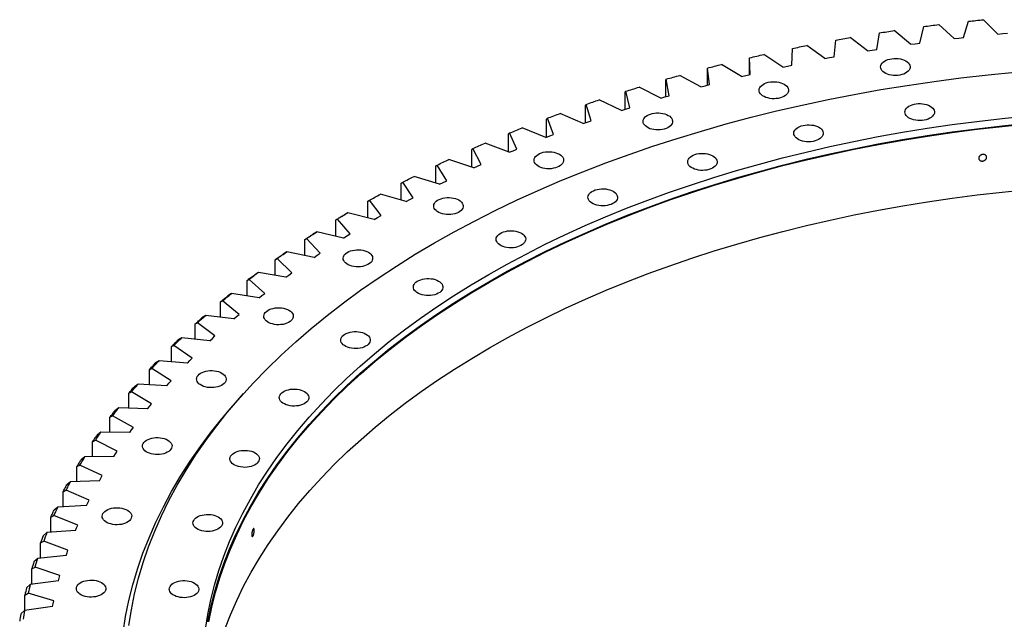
# Model space of a CAD drawing. Header units: millimetres. Extents: x -91 to 13095, y 5119 to 15556.
# Tile 9 of 14: x 7402 to 8502, y 10531 to 11202. Entities that reach past the tile are written whole.
import ezdxf

# ---------------------------------------------------------------- set-up
doc = ezdxf.new("R2010")
doc.units = ezdxf.units.MM
doc.header["$LTSCALE"] = 50

msp = doc.modelspace()

# ---------------------------------------------------------------- linework, layer by layer
at = {"color": 7, "linetype": 'Continuous', "lineweight": 25}
for p, q in [((8495, 11185.5), (8478.8, 11201.6)), ((8397.4, 11174.1), (8379.1, 11189.4)), ((8407.8, 11175.5), (8412.1, 11193.9)), ((8446, 11180.4), (8428.8, 11196.1)), ((8456.5, 11181.6), (8462.1, 11199.9)), ((8311.9, 11160.1), (8313.7, 11178.7)), ((8349.3, 11166.7), (8330, 11181.6)), ((8359.6, 11168.4), (8362.6, 11186.9)), ((8446, 11180.4), (8451.3, 11181)), ((8451.3, 11181), (8456.5, 11181.6)), ((8495, 11185.5), (8500.3, 11186)), ((8500.3, 11186), (8505.6, 11186.5)), ((8264.7, 11150.8), (8265.3, 11169.4)), ((8301.7, 11158.2), (8281.4, 11172.7)), ((8349.3, 11166.7), (8354.4, 11167.6)), ((8354.4, 11167.6), (8359.6, 11168.4)), ((8397.4, 11174.1), (8402.6, 11174.8)), ((8402.6, 11174.8), (8407.8, 11175.5)), ((8218.3, 11140.5), (8217.5, 11159.1)), ((8217.5, 11158.3), (8217.5, 11159.1)), ((8217.5, 11140.3), (8217.5, 11158.3)), ((8254.7, 11148.7), (8233.4, 11162.6)), ((8301.7, 11158.2), (8306.8, 11159.2)), ((8306.8, 11159.2), (8311.9, 11160.1)), ((8170.3, 11146.8), (8170.6, 11147.6)), ((8170.3, 11128.5), (8170.3, 11146.8)), ((8172.6, 11129.1), (8170.6, 11147.6)), ((8208.4, 11138.1), (8186.2, 11151.6)), ((8254.7, 11148.7), (8259.7, 11149.8)), ((8259.7, 11149.8), (8264.7, 11150.8)), ((8124, 11134.3), (8124.4, 11135.1)), ((8124, 11115.6), (8124, 11134.3)), ((8127.7, 11116.6), (8124.4, 11135.1)), ((8162.9, 11126.5), (8139.7, 11139.4)), ((8208.4, 11138.1), (8213.3, 11139.3)), ((8213.3, 11139.3), (8218.3, 11140.5)), ((8118.2, 11113.8), (8094.2, 11126.2)), ((8162.9, 11126.5), (8167.7, 11127.8)), ((8167.7, 11127.8), (8172.6, 11129.1)), ((8078.5, 11120.8), (8079.1, 11121.6)), ((8078.5, 11101.6), (8078.5, 11120.8)), ((8083.6, 11103.2), (8079.1, 11121.6)), ((8118.2, 11113.8), (8122.9, 11115.3)), ((8122.9, 11115.3), (8127.7, 11116.6)), ((8034.1, 11106.2), (8034.8, 11107)), ((8034.1, 11086.5), (8034.1, 11106.2)), ((8040.6, 11088.7), (8034.8, 11107)), ((8074.4, 11100.2), (8049.5, 11112)), ((8074.4, 11100.2), (8079, 11101.7)), ((8079, 11101.7), (8083.6, 11103.2)), ((7990.6, 11090.6), (7991.5, 11091.5)), ((7990.6, 11070.3), (7990.6, 11090.6)), ((7998.5, 11073.4), (7991.5, 11091.5)), ((8031.5, 11085.5), (8005.9, 11096.8)), ((7989.7, 11069.9), (7963.3, 11080.6)), ((8031.5, 11085.5), (8036, 11087.2)), ((8036, 11087.2), (8040.6, 11088.7)), ((7948.2, 11074.1), (7949.3, 11075)), ((7948.2, 11053.7), (7948.2, 11074.1)), ((7957.5, 11057), (7949.3, 11075)), ((7989.7, 11069.9), (7994.1, 11071.7)), ((7994.1, 11071.7), (7998.5, 11073.4)), ((7907, 11056.6), (7908.3, 11057.5)), ((7917.7, 11039.8), (7908.3, 11057.5)), ((7948.9, 11053.4), (7921.9, 11063.5)), ((7907, 11036.7), (7907, 11056.6)), ((7948.9, 11053.4), (7953.2, 11055.2)), ((7953.2, 11055.2), (7957.5, 11057)), ((7867, 11038.2), (7868.4, 11039.2)), ((7867, 11018.8), (7867, 11038.2)), ((7879.1, 11021.6), (7868.4, 11039.2)), ((7909.3, 11035.9), (7881.6, 11045.4)), ((7909.3, 11035.9), (7913.5, 11037.9)), ((7913.5, 11037.9), (7917.7, 11039.8)), ((7871, 11017.6), (7842.6, 11026.4)), ((7828.3, 11018.9), (7829.9, 11019.9)), ((7828.3, 11000), (7828.3, 11018.9)), ((7841.7, 11002.6), (7829.9, 11019.9)), ((7871, 11017.6), (7875, 11019.6)), ((7875, 11019.6), (7879.1, 11021.6)), ((7833.9, 10998.4), (7805, 11006.6)), ((7837.8, 11000.5), (7841.7, 11002.6)), ((7791, 10998.8), (7792.7, 10999.8)), ((7791, 10980.2), (7791, 10998.8)), ((7805.7, 10982.8), (7792.7, 10999.8)), ((7833.9, 10998.4), (7837.8, 11000.5)), ((7768.7, 10985.9), (7764.8, 10983.6)), ((7798.1, 10978.4), (7768.7, 10985.9)), ((7798.1, 10978.4), (7801.9, 10980.6)), ((7801.9, 10980.6), (7805.7, 10982.8)), ((7755, 10977.8), (7756.9, 10978.8)), ((7755, 10959.6), (7755, 10977.8)), ((7771, 10962.1), (7756.9, 10978.8)), ((7733.8, 10964.4), (7729.8, 10962.1)), ((7763.8, 10957.6), (7733.8, 10964.4)), ((7763.8, 10957.6), (7767.4, 10959.9)), ((7767.4, 10959.9), (7771, 10962.1)), ((7720.5, 10956), (7722.5, 10957.1)), ((7720.5, 10938.1), (7720.5, 10956)), ((7737.8, 10940.7), (7722.5, 10957.1)), ((7700.4, 10942.2), (7696.4, 10939.7)), ((7730.8, 10936), (7700.4, 10942.2)), ((7730.8, 10936), (7734.3, 10938.4)), ((7734.3, 10938.4), (7737.8, 10940.7)), ((7687.5, 10933.4), (7689.6, 10934.6)), ((7687.5, 10915.8), (7687.5, 10933.4)), ((7706, 10918.6), (7689.6, 10934.6)), ((7668.6, 10919.2), (7664.5, 10916.6)), ((7699.4, 10913.7), (7668.6, 10919.2)), ((7699.4, 10913.7), (7702.7, 10916.2)), ((7702.7, 10916.2), (7706, 10918.6)), ((7656, 10910.1), (7658.3, 10911.3)), ((7656, 10892.8), (7656, 10910.1)), ((7675.8, 10895.7), (7658.3, 10911.3)), ((7638.4, 10895.5), (7634.3, 10892.9)), ((7669.5, 10890.7), (7638.4, 10895.5)), ((7669.5, 10890.7), (7672.6, 10893.2)), ((7672.6, 10893.2), (7675.8, 10895.7)), ((7626.2, 10886.2), (7628.6, 10887.4)), ((7626.2, 10869), (7626.2, 10886.2)), ((7647.1, 10872.2), (7628.6, 10887.4)), ((7609.8, 10871.1), (7605.6, 10868.4)), ((7641.2, 10867.1), (7609.8, 10871.1)), ((7644.1, 10869.7), (7647.1, 10872.2)), ((7598, 10861.5), (7600.6, 10862.8)), ((7598, 10844.5), (7598, 10861.5)), ((7620.1, 10848.1), (7600.6, 10862.8)), ((7641.2, 10867.1), (7644.1, 10869.7)), ((7571.5, 10836.3), (7574.2, 10837.6)), ((7594.8, 10823.3), (7574.2, 10837.6)), ((7582.9, 10846.1), (7578.7, 10843.3)), ((7614.5, 10842.8), (7582.9, 10846.1)), ((7614.5, 10842.8), (7617.3, 10845.4)), ((7617.3, 10845.4), (7620.1, 10848.1)), ((7571.5, 10819.4), (7571.5, 10836.3)), ((7557.7, 10820.5), (7553.4, 10817.6)), ((7589.5, 10817.9), (7557.7, 10820.5)), ((7589.5, 10817.9), (7592.1, 10820.6)), ((7592.1, 10820.6), (7594.8, 10823.3)), ((7546.8, 10810.4), (7549.6, 10811.9)), ((7546.8, 10793.7), (7546.8, 10810.4)), ((7571.1, 10798), (7549.6, 10811.9)), ((7534.2, 10794.4), (7530, 10791.4)), ((7566.3, 10792.5), (7534.2, 10794.4)), ((7566.3, 10792.5), (7568.6, 10795.3)), ((7568.6, 10795.3), (7571.1, 10798)), ((7523.8, 10784.1), (7526.8, 10785.6)), ((7523.8, 10767.4), (7523.8, 10784.1)), ((7549.2, 10772.2), (7526.8, 10785.6)), ((7546.9, 10769.4), (7549.2, 10772.2)), ((7512.6, 10767.8), (7508.3, 10764.6)), ((7544.7, 10766.6), (7512.6, 10767.8)), ((7544.7, 10766.6), (7546.9, 10769.4)), ((7502.6, 10757.2), (7505.7, 10758.7)), ((7502.6, 10740.5), (7502.6, 10757.2)), ((7529, 10745.9), (7505.7, 10758.7)), ((7492.7, 10740.6), (7488.5, 10737.4)), ((7524.9, 10740.2), (7492.7, 10740.6)), ((7524.9, 10740.2), (7526.9, 10743.1)), ((7526.9, 10743.1), (7529, 10745.9)), ((7483.3, 10729.8), (7486.5, 10731.5)), ((7483.3, 10713.2), (7483.3, 10729.8)), ((7510.7, 10719.2), (7486.5, 10731.5)), ((7507, 10713.4), (7508.8, 10716.3)), ((7508.8, 10716.3), (7510.7, 10719.2)), ((7474.8, 10713.1), (7470.5, 10709.8)), ((7507, 10713.4), (7474.8, 10713.1)), ((7465.9, 10702.1), (7469.2, 10703.8)), ((7465.9, 10685.4), (7465.9, 10702.1)), ((7494.2, 10692.1), (7469.2, 10703.8)), ((7458.7, 10685.2), (7454.4, 10681.8)), ((7490.9, 10686.2), (7458.7, 10685.2)), ((7490.9, 10686.2), (7492.5, 10689.1)), ((7492.5, 10689.1), (7494.2, 10692.1)), ((7450.4, 10674), (7453.8, 10675.8)), ((7450.4, 10657.2), (7450.4, 10674)), ((7479.5, 10664.6), (7453.8, 10675.8)), ((7476.6, 10658.7), (7478, 10661.6)), ((7478, 10661.6), (7479.5, 10664.6)), ((7444.5, 10656.9), (7440.3, 10653.4)), ((7476.6, 10658.7), (7444.5, 10656.9)), ((7436.7, 10645.5), (7440.2, 10647.4)), ((7436.7, 10628.7), (7436.7, 10645.5)), ((7466.7, 10636.8), (7440.2, 10647.4)), ((7432.3, 10628.3), (7428.1, 10624.7)), ((7464.2, 10630.8), (7432.3, 10628.3)), ((7464.2, 10630.8), (7465.4, 10633.8)), ((7465.4, 10633.8), (7466.7, 10636.8)), ((7425.1, 10616.8), (7428.7, 10618.7)), ((7455.8, 10608.7), (7428.7, 10618.7)), ((7425.1, 10599.8), (7425.1, 10616.8)), ((7454.8, 10605.7), (7455.8, 10608.7)), ((7422, 10599.5), (7417.8, 10595.8)), ((7453.8, 10602.7), (7422, 10599.5)), ((7453.8, 10602.7), (7454.8, 10605.7)), ((7415.4, 10587.8), (7419.1, 10589.8)), ((7415.4, 10570.6), (7415.4, 10587.8)), ((7446.9, 10580.5), (7419.1, 10589.8)), ((7445.2, 10574.4), (7413.7, 10570.4)), ((7445.2, 10574.4), (7446, 10577.4)), ((7446, 10577.4), (7446.9, 10580.5)), ((7413.7, 10570.4), (7409.6, 10566.7)), ((7407.6, 10558.6), (7411.4, 10560.7)), ((7407.6, 10541.3), (7407.6, 10558.6)), ((7439.9, 10552), (7411.4, 10560.7)), ((7439.2, 10548.9), (7439.9, 10552)), ((7407.4, 10541.2), (7403.3, 10537.4)), ((7438.6, 10545.9), (7407.4, 10541.2)), ((7438.6, 10545.9), (7439.2, 10548.9))]:
    msp.add_line(p, q, dxfattribs=at)
at = {"color": 7, "linetype": 'Continuous', "lineweight": 25, "flags": 128}
for points in [[(8462.1, 11199.9), (8464.2, 11200.1), (8466.3, 11200.3), (8468.4, 11200.5), (8470.4, 11200.8), (8472.5, 11201), (8474.6, 11201.2), (8476.7, 11201.4), (8478.8, 11201.6)], [(8362.6, 11186.9), (8364.7, 11187.2), (8366.7, 11187.5), (8368.8, 11187.8), (8370.9, 11188.1), (8372.9, 11188.5), (8375, 11188.8), (8377.1, 11189.1), (8379.1, 11189.4)], [(8412.1, 11193.9), (8414.2, 11194.2), (8416.3, 11194.5), (8418.4, 11194.8), (8420.4, 11195), (8422.5, 11195.3), (8424.6, 11195.5), (8426.7, 11195.8), (8428.8, 11196.1)], [(8313.7, 11178.7), (8315.7, 11179.1), (8317.7, 11179.4), (8319.8, 11179.8), (8321.8, 11180.2), (8323.8, 11180.5), (8325.9, 11180.9), (8327.9, 11181.2), (8330, 11181.6)], [(8265.3, 11169.4), (8267.3, 11169.8), (8269.3, 11170.2), (8271.3, 11170.7), (8273.3, 11171.1), (8275.3, 11171.5), (8277.3, 11171.9), (8279.3, 11172.3), (8281.4, 11172.7)], [(8217.5, 11159.1), (8219.5, 11159.5), (8221.5, 11160), (8223.5, 11160.4), (8225.5, 11160.9), (8227.5, 11161.3), (8229.4, 11161.8), (8231.4, 11162.2), (8233.4, 11162.6)], [(8392, 11155.5), (8393.6, 11154.4), (8394.9, 11153.3), (8395.9, 11152), (8396.5, 11150.6), (8396.8, 11149.3), (8396.8, 11147.9), (8396.4, 11146.5), (8395.7, 11145.2), (8394.6, 11143.9), (8393.2, 11142.8), (8391.6, 11141.8), (8389.7, 11140.9), (8387.6, 11140.2), (8385.4, 11139.7), (8383.1, 11139.4), (8380.7, 11139.2), (8378.2, 11139.3), (8375.9, 11139.6), (8373.6, 11140.1), (8371.5, 11140.7), (8369.6, 11141.5), (8367.9, 11142.5), (8366.4, 11143.6), (8365.3, 11144.9), (8364.5, 11146.2), (8364, 11147.5), (8363.9, 11148.9), (8364.1, 11150.3), (8364.6, 11151.7), (8365.5, 11152.9), (8366.8, 11154.1), (8368.3, 11155.2), (8370, 11156.2), (8372, 11157), (8374.2, 11157.6), (8376.5, 11158), (8378.8, 11158.2), (8381.3, 11158.3), (8383.6, 11158.1), (8386, 11157.7), (8388.2, 11157.1), (8390.2, 11156.4), (8392, 11155.5)], [(8170.6, 11147.6), (8172.5, 11148.1), (8174.5, 11148.6), (8176.4, 11149.1), (8178.4, 11149.6), (8180.3, 11150.1), (8182.3, 11150.6), (8184.2, 11151.1), (8186.2, 11151.6)], [(7523.8, 10524.4), (7526.7, 10542.2), (7530.3, 10559.8), (7534.7, 10577.5), (7539.9, 10595), (7546, 10612.5), (7552.8, 10629.9), (7560.4, 10647.1), (7568.7, 10664.3), (7577.9, 10681.3), (7587.8, 10698.1), (7598.5, 10714.9), (7609.9, 10731.4), (7622.1, 10747.8), (7635, 10763.9), (7648.6, 10779.9), (7663, 10795.7), (7678.1, 10811.2), (7693.9, 10826.5), (7710.3, 10841.6), (7727.5, 10856.4), (7745.3, 10870.9), (7763.7, 10885.2), (7782.8, 10899.2), (7802.6, 10912.9), (7822.9, 10926.3), (7843.8, 10939.4), (7865.4, 10952.1), (7887.5, 10964.5), (7910.1, 10976.6), (7933.3, 10988.4), (7957, 10999.8), (7981.3, 11010.8), (8006, 11021.4), (8031.2, 11031.7), (8056.8, 11041.6), (8082.9, 11051.1), (8109.5, 11060.2), (8136.4, 11068.9), (8163.7, 11077.2), (8191.3, 11085.1), (8219.4, 11092.6), (8247.7, 11099.6), (8276.4, 11106.2), (8305.3, 11112.4), (8334.5, 11118.1), (8364, 11123.4), (8393.7, 11128.2), (8423.6, 11132.6), (8453.7, 11136.5), (8483.9, 11140), (8514.3, 11143)], [(8124.4, 11135.1), (8126.3, 11135.7), (8128.2, 11136.2), (8130.2, 11136.7), (8132.1, 11137.3), (8134, 11137.8), (8135.9, 11138.4), (8137.8, 11138.9), (8139.7, 11139.4)], [(8079.1, 11121.6), (8081, 11122.2), (8082.9, 11122.8), (8084.8, 11123.3), (8086.6, 11123.9), (8088.5, 11124.5), (8090.4, 11125.1), (8092.3, 11125.7), (8094.2, 11126.2)], [(8256.2, 11129.5), (8257.8, 11128.5), (8259.1, 11127.3), (8260.1, 11126), (8260.7, 11124.7), (8261.1, 11123.3), (8261, 11121.9), (8260.6, 11120.5), (8259.9, 11119.2), (8258.8, 11118), (8257.5, 11116.8), (8255.8, 11115.8), (8253.9, 11114.9), (8251.9, 11114.2), (8249.6, 11113.7), (8247.3, 11113.4), (8244.9, 11113.3), (8242.5, 11113.3), (8240.1, 11113.6), (8237.8, 11114.1), (8235.7, 11114.7), (8233.8, 11115.6), (8232.1, 11116.5), (8230.7, 11117.7), (8229.5, 11118.9), (8228.7, 11120.2), (8228.2, 11121.6), (8228.1, 11122.9), (8228.3, 11124.3), (8228.9, 11125.7), (8229.8, 11127), (8231, 11128.2), (8232.5, 11129.3), (8234.3, 11130.2), (8236.2, 11131), (8238.4, 11131.6), (8240.7, 11132), (8243.1, 11132.3), (8245.5, 11132.3), (8247.9, 11132.1), (8250.2, 11131.7), (8252.4, 11131.2), (8254.4, 11130.4), (8256.2, 11129.5)], [(8034.8, 11107), (8036.7, 11107.7), (8038.5, 11108.3), (8040.3, 11108.9), (8042.2, 11109.5), (8044, 11110.2), (8045.8, 11110.8), (8047.7, 11111.4), (8049.5, 11112)], [(8419.2, 11105.1), (8420.8, 11104), (8422.1, 11102.9), (8423, 11101.6), (8423.7, 11100.3), (8424, 11098.9), (8424, 11097.5), (8423.6, 11096.1), (8422.8, 11094.8), (8421.8, 11093.6), (8420.4, 11092.4), (8418.8, 11091.4), (8416.9, 11090.5), (8414.8, 11089.8), (8412.6, 11089.3), (8410.2, 11089), (8407.8, 11088.8), (8405.4, 11088.9), (8403.1, 11089.2), (8400.8, 11089.7), (8398.7, 11090.3), (8396.7, 11091.2), (8395, 11092.1), (8393.6, 11093.3), (8392.5, 11094.5), (8391.6, 11095.8), (8391.2, 11097.1), (8391, 11098.5), (8391.3, 11099.9), (8391.8, 11101.3), (8392.7, 11102.6), (8393.9, 11103.8), (8395.4, 11104.8), (8397.2, 11105.8), (8399.2, 11106.6), (8401.4, 11107.2), (8403.6, 11107.6), (8406, 11107.8), (8408.4, 11107.9), (8410.8, 11107.7), (8413.1, 11107.3), (8415.3, 11106.8), (8417.4, 11106), (8419.2, 11105.1)], [(7609.6, 10520.5), (7612.2, 10537), (7615.5, 10553.4), (7619.7, 10569.7), (7624.5, 10586), (7630.1, 10602.2), (7636.4, 10618.3), (7643.4, 10634.3), (7651.2, 10650.2), (7659.7, 10665.9), (7668.9, 10681.6), (7678.8, 10697.1), (7689.4, 10712.4), (7700.7, 10727.6), (7712.6, 10742.6), (7725.3, 10757.4), (7738.6, 10772), (7752.6, 10786.4), (7767.2, 10800.6), (7782.5, 10814.5), (7798.3, 10828.3), (7814.8, 10841.8), (7832, 10855), (7849.7, 10867.9), (7868, 10880.6), (7886.8, 10893.1), (7906.2, 10905.2), (7926.2, 10917), (7946.7, 10928.5), (7967.7, 10939.7), (7989.2, 10950.6), (8011.2, 10961.2), (8033.6, 10971.4), (8056.5, 10981.3), (8079.9, 10990.8), (8103.7, 11000), (8127.9, 11008.8), (8152.5, 11017.2), (8177.4, 11025.3), (8202.7, 11033), (8228.4, 11040.3), (8254.3, 11047.2), (8280.6, 11053.7), (8307.2, 11059.8), (8334, 11065.6), (8361.1, 11070.9), (8388.4, 11075.8), (8415.9, 11080.2), (8443.7, 11084.3), (8471.6, 11087.9), (8499.6, 11091.2), (8527.8, 11094)], [(7991.5, 11091.5), (7993.3, 11092.2), (7995.1, 11092.8), (7996.9, 11093.5), (7998.7, 11094.2), (8000.5, 11094.8), (8002.3, 11095.5), (8004.1, 11096.1), (8005.9, 11096.8)], [(8126.6, 11094.6), (8128.2, 11093.6), (8129.5, 11092.4), (8130.5, 11091.1), (8131.1, 11089.8), (8131.4, 11088.4), (8131.4, 11087), (8131, 11085.6), (8130.2, 11084.3), (8129.2, 11083.1), (8127.8, 11081.9), (8126.2, 11080.9), (8124.3, 11080), (8122.2, 11079.3), (8120, 11078.8), (8117.6, 11078.5), (8115.2, 11078.4), (8112.8, 11078.4), (8110.5, 11078.7), (8108.2, 11079.2), (8106.1, 11079.8), (8104.2, 11080.7), (8102.5, 11081.7), (8101, 11082.8), (8099.9, 11084), (8099.1, 11085.3), (8098.6, 11086.7), (8098.4, 11088.1), (8098.7, 11089.4), (8099.2, 11090.8), (8100.1, 11092.1), (8101.3, 11093.3), (8102.9, 11094.4), (8104.6, 11095.3), (8106.6, 11096.1), (8108.8, 11096.7), (8111.1, 11097.1), (8113.4, 11097.4), (8115.8, 11097.4), (8118.2, 11097.2), (8120.6, 11096.8), (8122.8, 11096.3), (8124.8, 11095.5), (8126.6, 11094.6)], [(7612.2, 10528.8), (7615.5, 10545.2), (7619.7, 10561.5), (7624.5, 10577.8), (7630.1, 10594), (7636.4, 10610.1), (7643.4, 10626.1), (7651.2, 10642), (7659.7, 10657.8), (7668.9, 10673.4), (7678.8, 10688.9), (7689.4, 10704.2), (7700.7, 10719.4), (7712.6, 10734.4), (7725.3, 10749.2), (7738.6, 10763.8), (7752.6, 10778.2), (7767.2, 10792.4), (7782.5, 10806.4), (7798.3, 10820.1), (7814.8, 10833.6), (7832, 10846.8), (7849.7, 10859.8), (7868, 10872.5), (7886.8, 10884.9), (7906.2, 10897), (7926.2, 10908.8), (7946.7, 10920.4), (7967.7, 10931.6), (7989.2, 10942.5), (8011.2, 10953), (8033.6, 10963.2), (8056.5, 10973.1), (8079.9, 10982.6), (8103.7, 10991.8), (8127.9, 11000.6), (8152.5, 11009.1), (8177.4, 11017.1), (8202.7, 11024.8), (8228.4, 11032.1), (8254.3, 11039), (8280.6, 11045.6), (8307.2, 11051.7), (8334, 11057.4), (8361.1, 11062.7), (8388.4, 11067.6), (8415.9, 11072.1), (8443.7, 11076.1), (8471.6, 11079.8), (8499.6, 11083), (8527.8, 11085.8)], [(7613.2, 10528.7), (7616.5, 10545.1), (7620.6, 10561.5), (7625.5, 10577.7), (7631.1, 10593.9), (7637.4, 10610), (7644.4, 10626), (7652.1, 10641.8), (7660.6, 10657.6), (7669.8, 10673.2), (7679.7, 10688.7), (7690.3, 10704), (7701.6, 10719.2), (7713.5, 10734.1), (7726.2, 10748.9), (7739.5, 10763.5), (7753.4, 10777.9), (7768, 10792.1), (7783.3, 10806.1), (7799.2, 10819.8), (7815.7, 10833.2), (7832.8, 10846.5), (7850.4, 10859.4), (7868.7, 10872.1), (7887.6, 10884.5), (7907, 10896.6), (7926.9, 10908.4), (7947.4, 10919.9), (7968.3, 10931.1), (7989.8, 10942), (8011.8, 10952.6), (8034.2, 10962.8), (8057.1, 10972.6), (8080.5, 10982.2), (8104.2, 10991.3), (8128.4, 11000.1), (8153, 11008.6), (8177.9, 11016.6), (8203.2, 11024.3), (8228.8, 11031.6), (8254.7, 11038.5), (8281, 11045), (8307.5, 11051.1), (8334.4, 11056.8), (8361.4, 11062.1), (8388.7, 11067), (8416.2, 11071.5), (8443.9, 11075.6), (8471.8, 11079.2), (8499.8, 11082.4), (8528, 11085.2)], [(7949.3, 11075), (7951.1, 11075.7), (7952.8, 11076.4), (7954.5, 11077.1), (7956.3, 11077.8), (7958, 11078.5), (7959.8, 11079.2), (7961.5, 11079.9), (7963.3, 11080.6)], [(8295, 11081.3), (8296.6, 11080.3), (8297.9, 11079.1), (8298.9, 11077.8), (8299.5, 11076.5), (8299.8, 11075.1), (8299.8, 11073.7), (8299.4, 11072.4), (8298.6, 11071), (8297.6, 11069.8), (8296.2, 11068.7), (8294.6, 11067.6), (8292.7, 11066.8), (8290.6, 11066.1), (8288.4, 11065.5), (8286, 11065.2), (8283.6, 11065.1), (8281.2, 11065.2), (8278.9, 11065.4), (8276.6, 11065.9), (8274.5, 11066.6), (8272.6, 11067.4), (8270.9, 11068.4), (8269.4, 11069.5), (8268.3, 11070.7), (8267.5, 11072), (8267, 11073.4), (8266.8, 11074.8), (8267.1, 11076.2), (8267.6, 11077.5), (8268.5, 11078.8), (8269.8, 11080), (8271.3, 11081.1), (8273, 11082), (8275, 11082.8), (8277.2, 11083.4), (8279.5, 11083.9), (8281.8, 11084.1), (8284.2, 11084.1), (8286.6, 11083.9), (8289, 11083.6), (8291.2, 11083), (8293.2, 11082.3), (8295, 11081.3)], [(7908.3, 11057.5), (7910, 11058.3), (7911.7, 11059), (7913.3, 11059.8), (7915, 11060.5), (7916.7, 11061.3), (7918.4, 11062), (7920.1, 11062.7), (7921.9, 11063.5)], [(8004.9, 11051.3), (8006.4, 11050.2), (8007.7, 11049), (8008.7, 11047.8), (8009.4, 11046.4), (8009.7, 11045.1), (8009.6, 11043.7), (8009.2, 11042.3), (8008.5, 11041), (8007.4, 11039.7), (8006.1, 11038.6), (8004.4, 11037.6), (8002.6, 11036.7), (8000.5, 11036), (7998.2, 11035.5), (7995.9, 11035.1), (7993.5, 11035), (7991.1, 11035.1), (7988.7, 11035.4), (7986.5, 11035.8), (7984.3, 11036.5), (7982.4, 11037.3), (7980.7, 11038.3), (7979.3, 11039.4), (7978.1, 11040.6), (7977.3, 11042), (7976.8, 11043.3), (7976.7, 11044.7), (7976.9, 11046.1), (7977.5, 11047.4), (7978.4, 11048.7), (7979.6, 11049.9), (7981.1, 11051), (7982.9, 11052), (7984.9, 11052.7), (7987, 11053.4), (7989.3, 11053.8), (7991.7, 11054), (7994.1, 11054), (7996.5, 11053.9), (7998.8, 11053.5), (8001, 11052.9), (8003, 11052.2), (8004.9, 11051.3)], [(8176.4, 11049.4), (8178, 11048.4), (8179.3, 11047.2), (8180.3, 11045.9), (8180.9, 11044.6), (8181.3, 11043.2), (8181.2, 11041.8), (8180.8, 11040.5), (8180.1, 11039.1), (8179, 11037.9), (8177.6, 11036.7), (8176, 11035.7), (8174.1, 11034.8), (8172.1, 11034.1), (8169.8, 11033.6), (8167.5, 11033.3), (8165.1, 11033.2), (8162.7, 11033.2), (8160.3, 11033.5), (8158, 11034), (8155.9, 11034.7), (8154, 11035.5), (8152.3, 11036.5), (8150.8, 11037.6), (8149.7, 11038.8), (8148.9, 11040.1), (8148.4, 11041.5), (8148.3, 11042.9), (8148.5, 11044.2), (8149.1, 11045.6), (8150, 11046.9), (8151.2, 11048.1), (8152.7, 11049.2), (8154.5, 11050.1), (8156.4, 11050.9), (8158.6, 11051.5), (8160.9, 11051.9), (8163.3, 11052.2), (8165.7, 11052.2), (8168.1, 11052), (8170.4, 11051.6), (8172.6, 11051.1), (8174.6, 11050.3), (8176.4, 11049.4)], [(7868.4, 11039.2), (7870.1, 11039.9), (7871.7, 11040.7), (7873.4, 11041.5), (7875, 11042.3), (7876.7, 11043.1), (7878.3, 11043.8), (7880, 11044.6), (7881.6, 11045.4)], [(7829.9, 11019.9), (7831.5, 11020.7), (7833.1, 11021.5), (7834.6, 11022.4), (7836.2, 11023.2), (7837.8, 11024), (7839.4, 11024.8), (7841, 11025.6), (7842.6, 11026.4)], [(7631.1, 10520.4), (7637.4, 10536.5), (7644.4, 10552.5), (7652.1, 10568.4), (7660.6, 10584.1), (7669.8, 10599.7), (7679.7, 10615.2), (7690.3, 10630.5), (7701.6, 10645.7), (7713.5, 10660.7), (7726.2, 10675.5), (7739.5, 10690.1), (7753.4, 10704.4), (7768, 10718.6), (7783.3, 10732.6), (7799.2, 10746.3), (7815.7, 10759.8), (7832.8, 10773), (7850.4, 10785.9), (7868.7, 10798.6), (7887.6, 10811), (7907, 10823.1), (7926.9, 10834.9), (7947.4, 10846.5), (7968.3, 10857.7), (7989.8, 10868.5), (8011.8, 10879.1), (8034.2, 10889.3), (8057.1, 10899.2), (8080.5, 10908.7), (8104.2, 10917.8), (8128.4, 10926.6), (8153, 10935.1), (8177.9, 10943.1), (8203.2, 10950.8), (8228.8, 10958.1), (8254.7, 10965), (8281, 10971.5), (8307.5, 10977.6), (8334.4, 10983.4), (8361.4, 10988.7), (8388.7, 10993.6), (8416.2, 10998), (8443.9, 11002.1), (8471.8, 11005.7), (8499.8, 11008.9), (8528, 11011.7)], [(7792.7, 10999.8), (7794.2, 11000.6), (7795.7, 11001.5), (7797.3, 11002.3), (7798.8, 11003.2), (7800.3, 11004), (7801.9, 11004.9), (7803.4, 11005.7), (7805, 11006.6)], [(7892.7, 11000.1), (7894.2, 10999), (7895.5, 10997.8), (7896.5, 10996.6), (7897.2, 10995.2), (7897.5, 10993.8), (7897.4, 10992.4), (7897, 10991.1), (7896.3, 10989.8), (7895.2, 10988.5), (7893.9, 10987.4), (7892.2, 10986.3), (7890.4, 10985.5), (7888.3, 10984.8), (7886, 10984.2), (7883.7, 10983.9), (7881.3, 10983.8), (7878.9, 10983.9), (7876.5, 10984.1), (7874.3, 10984.6), (7872.2, 10985.3), (7870.2, 10986.1), (7868.5, 10987.1), (7867.1, 10988.2), (7865.9, 10989.4), (7865.1, 10990.7), (7864.6, 10992.1), (7864.5, 10993.5), (7864.7, 10994.9), (7865.3, 10996.2), (7866.2, 10997.5), (7867.4, 10998.7), (7868.9, 10999.8), (7870.7, 11000.7), (7872.7, 11001.5), (7874.8, 11002.1), (7877.1, 11002.6), (7879.5, 11002.8), (7881.9, 11002.8), (7884.3, 11002.6), (7886.6, 11002.3), (7888.8, 11001.7), (7890.8, 11001), (7892.7, 11000.1)], [(8065.1, 11009.8), (8066.7, 11008.7), (8068, 11007.6), (8068.9, 11006.3), (8069.6, 11004.9), (8069.9, 11003.6), (8069.9, 11002.2), (8069.5, 11000.8), (8068.7, 10999.5), (8067.7, 10998.2), (8066.3, 10997.1), (8064.7, 10996.1), (8062.8, 10995.2), (8060.7, 10994.5), (8058.5, 10994), (8056.1, 10993.6), (8053.7, 10993.5), (8051.3, 10993.6), (8049, 10993.9), (8046.7, 10994.3), (8044.6, 10995), (8042.6, 10995.8), (8040.9, 10996.8), (8039.5, 10997.9), (8038.4, 10999.2), (8037.5, 11000.5), (8037.1, 11001.8), (8036.9, 11003.2), (8037.1, 11004.6), (8037.7, 11006), (8038.6, 11007.2), (8039.8, 11008.4), (8041.3, 11009.5), (8043.1, 11010.5), (8045.1, 11011.3), (8047.3, 11011.9), (8049.5, 11012.3), (8051.9, 11012.5), (8054.3, 11012.6), (8056.7, 11012.4), (8059, 11012), (8061.2, 11011.4), (8063.3, 11010.7), (8065.1, 11009.8)], [(7755, 10977.8), (7756.2, 10978.5), (7757.4, 10979.2), (7758.6, 10980), (7759.9, 10980.7), (7761.1, 10981.5), (7762.3, 10982.2), (7763.5, 10982.9), (7764.8, 10983.6)], [(7756.9, 10978.8), (7758.3, 10979.7), (7759.8, 10980.6), (7761.3, 10981.5), (7762.7, 10982.4), (7764.2, 10983.3), (7765.7, 10984.2), (7767.2, 10985), (7768.7, 10985.9)], [(7720.5, 10956), (7721.6, 10956.8), (7722.8, 10957.5), (7724, 10958.3), (7725.1, 10959), (7726.3, 10959.8), (7727.5, 10960.6), (7728.7, 10961.3), (7729.8, 10962.1)], [(7722.5, 10957.1), (7723.9, 10958), (7725.3, 10958.9), (7726.7, 10959.9), (7728.1, 10960.8), (7729.6, 10961.7), (7731, 10962.6), (7732.4, 10963.5), (7733.8, 10964.4)], [(7962.5, 10962.9), (7964, 10961.9), (7965.3, 10960.7), (7966.3, 10959.4), (7967, 10958.1), (7967.3, 10956.7), (7967.2, 10955.3), (7966.8, 10954), (7966.1, 10952.6), (7965, 10951.4), (7963.7, 10950.2), (7962, 10949.2), (7960.2, 10948.4), (7958.1, 10947.7), (7955.8, 10947.1), (7953.5, 10946.8), (7951.1, 10946.7), (7948.7, 10946.8), (7946.3, 10947), (7944.1, 10947.5), (7942, 10948.2), (7940, 10949), (7938.3, 10950), (7936.9, 10951.1), (7935.7, 10952.3), (7934.9, 10953.6), (7934.4, 10955), (7934.3, 10956.4), (7934.5, 10957.8), (7935.1, 10959.1), (7936, 10960.4), (7937.2, 10961.6), (7938.7, 10962.7), (7940.5, 10963.6), (7942.5, 10964.4), (7944.6, 10965), (7946.9, 10965.5), (7949.3, 10965.7), (7951.7, 10965.7), (7954.1, 10965.5), (7956.4, 10965.2), (7958.6, 10964.6), (7960.6, 10963.8), (7962.5, 10962.9)], [(7687.5, 10933.4), (7688.6, 10934.2), (7689.7, 10935), (7690.8, 10935.8), (7691.9, 10936.6), (7693.1, 10937.4), (7694.2, 10938.2), (7695.3, 10938.9), (7696.4, 10939.7)], [(7689.6, 10934.6), (7691, 10935.5), (7692.3, 10936.5), (7693.7, 10937.4), (7695, 10938.4), (7696.4, 10939.3), (7697.7, 10940.3), (7699.1, 10941.2), (7700.4, 10942.2)], [(7791.5, 10941.7), (7793.1, 10940.6), (7794.4, 10939.4), (7795.4, 10938.2), (7796, 10936.8), (7796.3, 10935.4), (7796.3, 10934.1), (7795.9, 10932.7), (7795.2, 10931.4), (7794.1, 10930.1), (7792.7, 10929), (7791.1, 10928), (7789.2, 10927.1), (7787.1, 10926.4), (7784.9, 10925.9), (7782.6, 10925.5), (7780.2, 10925.4), (7777.8, 10925.5), (7775.4, 10925.8), (7773.1, 10926.2), (7771, 10926.9), (7769.1, 10927.7), (7767.4, 10928.7), (7765.9, 10929.8), (7764.8, 10931), (7764, 10932.3), (7763.5, 10933.7), (7763.4, 10935.1), (7763.6, 10936.5), (7764.1, 10937.8), (7765, 10939.1), (7766.3, 10940.3), (7767.8, 10941.4), (7769.5, 10942.4), (7771.5, 10943.1), (7773.7, 10943.8), (7776, 10944.2), (7778.4, 10944.4), (7780.8, 10944.4), (7783.2, 10944.3), (7785.5, 10943.9), (7787.7, 10943.3), (7789.7, 10942.6), (7791.5, 10941.7)], [(7656, 10910.1), (7657.1, 10911), (7658.1, 10911.8), (7659.2, 10912.6), (7660.3, 10913.4), (7661.3, 10914.2), (7662.4, 10915), (7663.5, 10915.8), (7664.5, 10916.6)], [(7658.3, 10911.3), (7659.6, 10912.3), (7660.9, 10913.3), (7662.2, 10914.3), (7663.5, 10915.3), (7664.7, 10916.3), (7666, 10917.2), (7667.3, 10918.2), (7668.6, 10919.2)], [(7870, 10909.5), (7871.5, 10908.5), (7872.8, 10907.3), (7873.8, 10906), (7874.5, 10904.7), (7874.8, 10903.3), (7874.7, 10901.9), (7874.3, 10900.6), (7873.6, 10899.2), (7872.5, 10898), (7871.2, 10896.8), (7869.5, 10895.8), (7867.7, 10894.9), (7865.6, 10894.2), (7863.3, 10893.7), (7861, 10893.4), (7858.6, 10893.3), (7856.2, 10893.3), (7853.8, 10893.6), (7851.6, 10894.1), (7849.4, 10894.8), (7847.5, 10895.6), (7845.8, 10896.6), (7844.4, 10897.7), (7843.2, 10898.9), (7842.4, 10900.2), (7841.9, 10901.6), (7841.8, 10903), (7842, 10904.4), (7842.6, 10905.7), (7843.5, 10907), (7844.7, 10908.2), (7846.2, 10909.3), (7848, 10910.2), (7850, 10911), (7852.1, 10911.6), (7854.4, 10912.1), (7856.8, 10912.3), (7859.2, 10912.3), (7861.6, 10912.1), (7863.9, 10911.8), (7866.1, 10911.2), (7868.1, 10910.4), (7870, 10909.5)], [(7626.2, 10886.2), (7627.2, 10887), (7628.2, 10887.8), (7629.2, 10888.7), (7630.2, 10889.5), (7631.2, 10890.4), (7632.2, 10891.2), (7633.2, 10892), (7634.3, 10892.9)], [(7628.6, 10887.4), (7629.9, 10888.4), (7631.1, 10889.4), (7632.3, 10890.5), (7633.5, 10891.5), (7634.7, 10892.5), (7635.9, 10893.5), (7637.2, 10894.5), (7638.4, 10895.5)], [(7600.6, 10862.8), (7601.7, 10863.9), (7602.9, 10864.9), (7604, 10866), (7605.2, 10867), (7606.3, 10868), (7607.5, 10869.1), (7608.6, 10870.1), (7609.8, 10871.1)], [(7702.8, 10876.9), (7704.4, 10875.8), (7705.7, 10874.7), (7706.7, 10873.4), (7707.3, 10872.1), (7707.6, 10870.7), (7707.6, 10869.3), (7707.2, 10867.9), (7706.4, 10866.6), (7705.4, 10865.3), (7704, 10864.2), (7702.4, 10863.2), (7700.5, 10862.3), (7698.4, 10861.6), (7696.2, 10861.1), (7693.8, 10860.8), (7691.4, 10860.6), (7689, 10860.7), (7686.7, 10861), (7684.4, 10861.5), (7682.3, 10862.1), (7680.4, 10862.9), (7678.7, 10863.9), (7677.2, 10865), (7676.1, 10866.3), (7675.3, 10867.6), (7674.8, 10868.9), (7674.6, 10870.3), (7674.9, 10871.7), (7675.4, 10873.1), (7676.3, 10874.4), (7677.6, 10875.6), (7679.1, 10876.6), (7680.8, 10877.6), (7682.8, 10878.4), (7685, 10879), (7687.3, 10879.4), (7689.6, 10879.6), (7692, 10879.7), (7694.4, 10879.5), (7696.8, 10879.1), (7699, 10878.5), (7701, 10877.8), (7702.8, 10876.9)], [(7598, 10861.5), (7599, 10862.4), (7599.9, 10863.3), (7600.8, 10864.1), (7601.8, 10865), (7602.7, 10865.8), (7603.7, 10866.7), (7604.7, 10867.5), (7605.6, 10868.4)], [(7788.8, 10850.3), (7790.4, 10849.2), (7791.7, 10848.1), (7792.7, 10846.8), (7793.3, 10845.5), (7793.6, 10844.1), (7793.6, 10842.7), (7793.2, 10841.3), (7792.5, 10840), (7791.4, 10838.7), (7790, 10837.6), (7788.4, 10836.6), (7786.5, 10835.7), (7784.4, 10835), (7782.2, 10834.5), (7779.9, 10834.2), (7777.5, 10834), (7775.1, 10834.1), (7772.7, 10834.4), (7770.4, 10834.9), (7768.3, 10835.5), (7766.4, 10836.3), (7764.7, 10837.3), (7763.2, 10838.4), (7762.1, 10839.7), (7761.3, 10841), (7760.8, 10842.3), (7760.7, 10843.7), (7760.9, 10845.1), (7761.4, 10846.5), (7762.3, 10847.8), (7763.6, 10849), (7765.1, 10850), (7766.8, 10851), (7768.8, 10851.8), (7771, 10852.4), (7773.3, 10852.8), (7775.6, 10853), (7778.1, 10853.1), (7780.4, 10852.9), (7782.8, 10852.5), (7785, 10851.9), (7787, 10851.2), (7788.8, 10850.3)], [(7571.5, 10836.3), (7572.4, 10837.2), (7573.3, 10838), (7574.2, 10838.9), (7575.1, 10839.8), (7576, 10840.7), (7576.9, 10841.6), (7577.8, 10842.4), (7578.7, 10843.3)], [(7574.2, 10837.6), (7575.3, 10838.7), (7576.4, 10839.8), (7577.5, 10840.8), (7578.5, 10841.9), (7579.6, 10843), (7580.7, 10844), (7581.8, 10845.1), (7582.9, 10846.1)], [(7546.8, 10810.4), (7547.6, 10811.3), (7548.4, 10812.2), (7549.3, 10813.1), (7550.1, 10814), (7550.9, 10814.9), (7551.8, 10815.8), (7552.6, 10816.7), (7553.4, 10817.6)], [(7549.6, 10811.9), (7550.6, 10813), (7551.6, 10814), (7552.6, 10815.1), (7553.6, 10816.2), (7554.6, 10817.3), (7555.6, 10818.4), (7556.6, 10819.5), (7557.7, 10820.5)], [(7627.7, 10806.6), (7629.3, 10805.6), (7630.6, 10804.4), (7631.6, 10803.1), (7632.2, 10801.8), (7632.5, 10800.4), (7632.5, 10799), (7632.1, 10797.6), (7631.4, 10796.3), (7630.3, 10795.1), (7628.9, 10793.9), (7627.3, 10792.9), (7625.4, 10792), (7623.3, 10791.3), (7621.1, 10790.8), (7618.8, 10790.5), (7616.4, 10790.4), (7613.9, 10790.4), (7611.6, 10790.7), (7609.3, 10791.2), (7607.2, 10791.8), (7605.3, 10792.7), (7603.6, 10793.7), (7602.1, 10794.8), (7601, 10796), (7600.2, 10797.3), (7599.7, 10798.7), (7599.6, 10800.1), (7599.8, 10801.4), (7600.3, 10802.8), (7601.2, 10804.1), (7602.5, 10805.3), (7604, 10806.4), (7605.7, 10807.3), (7607.7, 10808.1), (7609.9, 10808.7), (7612.2, 10809.1), (7614.5, 10809.4), (7617, 10809.4), (7619.3, 10809.2), (7621.7, 10808.8), (7623.9, 10808.3), (7625.9, 10807.5), (7627.7, 10806.6)], [(7526.8, 10785.6), (7527.7, 10786.7), (7528.6, 10787.8), (7529.5, 10788.9), (7530.5, 10790), (7531.4, 10791.1), (7532.3, 10792.2), (7533.3, 10793.3), (7534.2, 10794.4)], [(7517.4, 10516.6), (7520.2, 10534.5), (7523.8, 10552.3), (7528.3, 10570), (7533.5, 10587.6), (7539.6, 10605.2), (7546.4, 10622.7), (7554.1, 10640), (7562.5, 10657.3), (7571.7, 10674.4), (7581.7, 10691.3), (7592.4, 10708.1), (7603.9, 10724.7), (7616.1, 10741.2), (7629.1, 10757.5), (7642.9, 10773.5), (7652, 10783.7)], [(7523.8, 10784.1), (7524.6, 10785), (7525.3, 10785.9), (7526.1, 10786.8), (7526.9, 10787.7), (7527.6, 10788.6), (7528.4, 10789.6), (7529.2, 10790.5), (7530, 10791.4)], [(7720.1, 10786), (7721.7, 10785), (7723, 10783.8), (7724, 10782.5), (7724.6, 10781.2), (7724.9, 10779.8), (7724.9, 10778.4), (7724.5, 10777), (7723.8, 10775.7), (7722.7, 10774.5), (7721.3, 10773.3), (7719.7, 10772.3), (7717.8, 10771.4), (7715.7, 10770.7), (7713.5, 10770.2), (7711.2, 10769.9), (7708.8, 10769.7), (7706.4, 10769.8), (7704, 10770.1), (7701.7, 10770.6), (7699.6, 10771.2), (7697.7, 10772.1), (7696, 10773), (7694.5, 10774.2), (7693.4, 10775.4), (7692.6, 10776.7), (7692.1, 10778.1), (7692, 10779.4), (7692.2, 10780.8), (7692.8, 10782.2), (7693.7, 10783.5), (7694.9, 10784.7), (7696.4, 10785.8), (7698.2, 10786.7), (7700.1, 10787.5), (7702.3, 10788.1), (7704.6, 10788.5), (7707, 10788.8), (7709.4, 10788.8), (7711.8, 10788.6), (7714.1, 10788.2), (7716.3, 10787.7), (7718.3, 10786.9), (7720.1, 10786)], [(7502.6, 10757.2), (7503.3, 10758.1), (7504, 10759.1), (7504.8, 10760), (7505.5, 10760.9), (7506.2, 10761.9), (7506.9, 10762.8), (7507.6, 10763.7), (7508.3, 10764.6)], [(7505.7, 10758.7), (7506.6, 10759.9), (7507.4, 10761), (7508.3, 10762.1), (7509.1, 10763.3), (7510, 10764.4), (7510.8, 10765.5), (7511.7, 10766.6), (7512.6, 10767.8)], [(7486.5, 10731.5), (7487.3, 10732.6), (7488.1, 10733.8), (7488.8, 10734.9), (7489.6, 10736.1), (7490.4, 10737.2), (7491.2, 10738.4), (7492, 10739.5), (7492.7, 10740.6)], [(7483.3, 10729.8), (7484, 10730.8), (7484.6, 10731.7), (7485.2, 10732.7), (7485.9, 10733.6), (7486.5, 10734.6), (7487.2, 10735.5), (7487.8, 10736.5), (7488.5, 10737.4)], [(7567.3, 10731.8), (7568.8, 10730.7), (7570.1, 10729.5), (7571.1, 10728.3), (7571.8, 10726.9), (7572.1, 10725.6), (7572, 10724.2), (7571.6, 10722.8), (7570.9, 10721.5), (7569.8, 10720.2), (7568.5, 10719.1), (7566.8, 10718.1), (7565, 10717.2), (7562.9, 10716.5), (7560.6, 10716), (7558.3, 10715.6), (7555.9, 10715.5), (7553.5, 10715.6), (7551.1, 10715.9), (7548.9, 10716.3), (7546.8, 10717), (7544.8, 10717.8), (7543.1, 10718.8), (7541.7, 10719.9), (7540.5, 10721.2), (7539.7, 10722.5), (7539.2, 10723.8), (7539.1, 10725.2), (7539.3, 10726.6), (7539.9, 10727.9), (7540.8, 10729.2), (7542, 10730.4), (7543.5, 10731.5), (7545.3, 10732.5), (7547.3, 10733.3), (7549.4, 10733.9), (7551.7, 10734.3), (7554.1, 10734.5), (7556.5, 10734.6), (7558.9, 10734.4), (7561.2, 10734), (7563.4, 10733.4), (7565.4, 10732.7), (7567.3, 10731.8)], [(7664.9, 10717.6), (7666.4, 10716.5), (7667.7, 10715.3), (7668.7, 10714.1), (7669.4, 10712.7), (7669.7, 10711.3), (7669.6, 10710), (7669.2, 10708.6), (7668.5, 10707.3), (7667.4, 10706), (7666.1, 10704.9), (7664.4, 10703.8), (7662.5, 10703), (7660.5, 10702.3), (7658.2, 10701.8), (7655.9, 10701.4), (7653.5, 10701.3), (7651.1, 10701.4), (7648.7, 10701.7), (7646.5, 10702.1), (7644.3, 10702.8), (7642.4, 10703.6), (7640.7, 10704.6), (7639.3, 10705.7), (7638.1, 10706.9), (7637.3, 10708.2), (7636.8, 10709.6), (7636.7, 10711), (7636.9, 10712.4), (7637.5, 10713.7), (7638.4, 10715), (7639.6, 10716.2), (7641.1, 10717.3), (7642.9, 10718.3), (7644.8, 10719), (7647, 10719.7), (7649.3, 10720.1), (7651.7, 10720.3), (7654.1, 10720.3), (7656.5, 10720.2), (7658.8, 10719.8), (7661, 10719.2), (7663, 10718.5), (7664.9, 10717.6)], [(7465.9, 10702.1), (7466.5, 10703.1), (7467, 10704), (7467.6, 10705), (7468.2, 10705.9), (7468.8, 10706.9), (7469.3, 10707.9), (7469.9, 10708.8), (7470.5, 10709.8)], [(7469.2, 10703.8), (7469.9, 10705), (7470.6, 10706.1), (7471.3, 10707.3), (7472, 10708.5), (7472.7, 10709.6), (7473.4, 10710.8), (7474.1, 10711.9), (7474.8, 10713.1)], [(7453.8, 10675.8), (7454.4, 10676.9), (7455, 10678.1), (7455.6, 10679.3), (7456.2, 10680.5), (7456.8, 10681.6), (7457.5, 10682.8), (7458.1, 10684), (7458.7, 10685.2)], [(7450.4, 10674), (7450.9, 10674.9), (7451.4, 10675.9), (7451.9, 10676.9), (7452.4, 10677.9), (7452.9, 10678.8), (7453.4, 10679.8), (7453.9, 10680.8), (7454.4, 10681.8)], [(7436.7, 10645.5), (7437.2, 10646.5), (7437.6, 10647.5), (7438.1, 10648.5), (7438.5, 10649.5), (7438.9, 10650.4), (7439.4, 10651.4), (7439.8, 10652.4), (7440.3, 10653.4)], [(7440.2, 10647.4), (7440.8, 10648.6), (7441.3, 10649.8), (7441.8, 10650.9), (7442.4, 10652.1), (7442.9, 10653.3), (7443.5, 10654.5), (7444, 10655.7), (7444.5, 10656.9)], [(7522.3, 10653.4), (7523.9, 10652.3), (7525.1, 10651.2), (7526.1, 10649.9), (7526.8, 10648.6), (7527.1, 10647.2), (7527, 10645.8), (7526.6, 10644.4), (7525.9, 10643.1), (7524.9, 10641.8), (7523.5, 10640.7), (7521.8, 10639.7), (7520, 10638.8), (7517.9, 10638.1), (7515.7, 10637.6), (7513.3, 10637.3), (7510.9, 10637.1), (7508.5, 10637.2), (7506.1, 10637.5), (7503.9, 10638), (7501.8, 10638.6), (7499.8, 10639.4), (7498.1, 10640.4), (7496.7, 10641.5), (7495.5, 10642.8), (7494.7, 10644.1), (7494.2, 10645.4), (7494.1, 10646.8), (7494.3, 10648.2), (7494.9, 10649.6), (7495.8, 10650.9), (7497, 10652.1), (7498.5, 10653.1), (7500.3, 10654.1), (7502.3, 10654.9), (7504.4, 10655.5), (7506.7, 10655.9), (7509.1, 10656.1), (7511.5, 10656.2), (7513.9, 10656), (7516.2, 10655.6), (7518.4, 10655), (7520.5, 10654.3), (7522.3, 10653.4)], [(7623.7, 10645.9), (7625.3, 10644.8), (7626.6, 10643.6), (7627.6, 10642.4), (7628.2, 10641), (7628.5, 10639.7), (7628.5, 10638.3), (7628.1, 10636.9), (7627.3, 10635.6), (7626.3, 10634.3), (7624.9, 10633.2), (7623.3, 10632.2), (7621.4, 10631.3), (7619.3, 10630.6), (7617.1, 10630.1), (7614.7, 10629.7), (7612.3, 10629.6), (7609.9, 10629.7), (7607.6, 10630), (7605.3, 10630.4), (7603.2, 10631.1), (7601.2, 10631.9), (7599.5, 10632.9), (7598.1, 10634), (7597, 10635.2), (7596.1, 10636.6), (7595.7, 10637.9), (7595.5, 10639.3), (7595.8, 10640.7), (7596.3, 10642), (7597.2, 10643.3), (7598.4, 10644.5), (7599.9, 10645.6), (7601.7, 10646.6), (7603.7, 10647.4), (7605.9, 10648), (7608.2, 10648.4), (7610.5, 10648.6), (7612.9, 10648.6), (7615.3, 10648.5), (7617.6, 10648.1), (7619.8, 10647.5), (7621.9, 10646.8), (7623.7, 10645.9)], [(7493.4, 10572.5), (7494.9, 10571.5), (7496.2, 10570.3), (7497.2, 10569), (7497.9, 10567.7), (7498.2, 10566.3), (7498.1, 10564.9), (7497.7, 10563.5), (7497, 10562.2), (7495.9, 10561), (7494.6, 10559.8), (7492.9, 10558.8), (7491, 10557.9), (7489, 10557.2), (7486.7, 10556.7), (7484.4, 10556.4), (7482, 10556.3), (7479.6, 10556.3), (7477.2, 10556.6), (7475, 10557.1), (7472.8, 10557.8), (7470.9, 10558.6), (7469.2, 10559.6), (7467.8, 10560.7), (7466.6, 10561.9), (7465.8, 10563.2), (7465.3, 10564.6), (7465.2, 10566), (7465.4, 10567.3), (7466, 10568.7), (7466.9, 10570), (7468.1, 10571.2), (7469.6, 10572.3), (7471.4, 10573.2), (7473.4, 10574), (7475.5, 10574.6), (7477.8, 10575), (7480.2, 10575.3), (7482.6, 10575.3), (7485, 10575.1), (7487.3, 10574.7), (7489.5, 10574.2), (7491.5, 10573.4), (7493.4, 10572.5)], [(7597.2, 10571.9), (7598.8, 10570.9), (7600.1, 10569.7), (7601.1, 10568.4), (7601.7, 10567.1), (7602.1, 10565.7), (7602, 10564.3), (7601.6, 10562.9), (7600.9, 10561.6), (7599.8, 10560.4), (7598.5, 10559.2), (7596.8, 10558.2), (7594.9, 10557.3), (7592.9, 10556.6), (7590.6, 10556.1), (7588.3, 10555.8), (7585.9, 10555.6), (7583.5, 10555.7), (7581.1, 10556), (7578.8, 10556.5), (7576.7, 10557.1), (7574.8, 10558), (7573.1, 10558.9), (7571.7, 10560.1), (7570.5, 10561.3), (7569.7, 10562.6), (7569.2, 10564), (7569.1, 10565.3), (7569.3, 10566.7), (7569.9, 10568.1), (7570.8, 10569.4), (7572, 10570.6), (7573.5, 10571.7), (7575.3, 10572.6), (7577.2, 10573.4), (7579.4, 10574), (7581.7, 10574.4), (7584.1, 10574.7), (7586.5, 10574.7), (7588.9, 10574.5), (7591.2, 10574.1), (7593.4, 10573.6), (7595.4, 10572.8), (7597.2, 10571.9)]]:
    msp.add_lwpolyline(points, dxfattribs=at)
at = {"color": 7, "linetype": 'Continuous', "lineweight": 25}
for centre, radius, start, end in [((7892, 10448.1), 493.7, 158.5936, 159.7864), ((7889.5, 10444.8), 495.2, 158.6976, 159.6823), ((7870.3, 10451.4), 474.9, 162.3049, 163.3174), ((7872.8, 10454.7), 473.5, 162.1979, 163.4244), ((7854.7, 10455.7), 458.7, 166.008, 167.0442), ((7857.3, 10459), 457.3, 165.8984, 167.1537), ((7845.5, 10461.5), 445.3, 169.679, 170.9569), ((7842.8, 10458.2), 446.6, 169.7905, 170.8454)]:
    msp.add_arc(centre, radius, start, end, dxfattribs=at)
for points in [[(8482.4, 11047.8), (8482.4, 11047.6), (8482.4, 11047.3), (8482.2, 11046.9), (8482.2, 11046.6), (8481.9, 11046.1), (8481.8, 11045.9), (8481.5, 11045.5), (8481.3, 11045.3), (8480.9, 11044.9), (8480.7, 11044.7), (8480.2, 11044.4), (8479.9, 11044.2), (8479.4, 11044), (8479.1, 11043.9), (8478.6, 11043.7), (8478.3, 11043.7), (8477.7, 11043.6), (8477.4, 11043.6), (8476.8, 11043.6), (8476.6, 11043.7), (8476, 11043.8), (8475.8, 11043.9), (8475.3, 11044.1), (8475.1, 11044.2), (8474.7, 11044.5), (8474.5, 11044.6), (8474.2, 11045), (8474, 11045.2), (8473.8, 11045.6), (8473.7, 11045.8), (8473.6, 11046.3), (8473.6, 11046.5), (8473.6, 11047), (8473.6, 11047.3), (8473.7, 11047.7), (8473.8, 11048), (8474, 11048.5), (8474.2, 11048.7), (8474.5, 11049.1), (8474.7, 11049.3), (8475.1, 11049.7), (8475.3, 11049.9), (8475.8, 11050.2), (8476, 11050.4), (8476.6, 11050.6), (8476.8, 11050.7), (8477.4, 11050.9), (8477.7, 11050.9), (8478.3, 11051), (8478.6, 11051), (8479.1, 11051), (8479.4, 11051), (8479.9, 11050.8), (8480.2, 11050.8), (8480.7, 11050.6), (8480.9, 11050.4), (8481.3, 11050.1), (8481.5, 11050), (8481.8, 11049.6), (8481.9, 11049.4), (8482.2, 11049), (8482.2, 11048.8), (8482.4, 11048.3), (8482.4, 11048.1), (8482.4, 11047.8)], [(7664, 10630.9), (7664, 10630.6), (7664, 10630.4), (7664, 10629.9), (7664, 10629.6), (7663.9, 10629), (7663.8, 10628.7), (7663.7, 10628.1), (7663.7, 10627.8), (7663.5, 10627.3), (7663.5, 10627), (7663.3, 10626.5), (7663.2, 10626.2), (7663.1, 10625.7), (7663, 10625.5), (7662.8, 10625.1), (7662.7, 10624.9), (7662.5, 10624.6), (7662.4, 10624.4), (7662.2, 10624.2), (7662.1, 10624.1), (7662, 10624), (7661.9, 10624), (7661.7, 10624), (7661.7, 10624), (7661.5, 10624.1), (7661.5, 10624.2), (7661.4, 10624.4), (7661.3, 10624.6), (7661.3, 10624.9), (7661.2, 10625.1), (7661.2, 10625.5), (7661.2, 10625.7), (7661.2, 10626.2), (7661.2, 10626.4), (7661.2, 10627), (7661.3, 10627.3), (7661.3, 10627.8), (7661.4, 10628.1), (7661.5, 10628.7), (7661.5, 10629), (7661.7, 10629.5), (7661.7, 10629.8), (7661.9, 10630.4), (7662, 10630.6), (7662.1, 10631.1), (7662.2, 10631.3), (7662.4, 10631.7), (7662.5, 10631.9), (7662.7, 10632.3), (7662.8, 10632.4), (7663, 10632.6), (7663.1, 10632.7), (7663.2, 10632.8), (7663.3, 10632.8), (7663.5, 10632.8), (7663.5, 10632.8), (7663.7, 10632.7), (7663.7, 10632.6), (7663.8, 10632.4), (7663.9, 10632.3), (7664, 10631.9), (7664, 10631.8), (7664, 10631.3), (7664, 10631.1), (7664, 10630.9)]]:
    msp.add_open_spline(points, degree=3, knots=[0, 0, 0, 0, 0.03125, 0.03125, 0.0625, 0.0625, 0.09375, 0.09375, 0.125, 0.125, 0.15625, 0.15625, 0.1875, 0.1875, 0.21875, 0.21875, 0.25, 0.25, 0.28125, 0.28125, 0.3125, 0.3125, 0.34375, 0.34375, 0.375, 0.375, 0.40625, 0.40625, 0.4375, 0.4375, 0.46875, 0.46875, 0.5, 0.5, 0.53125, 0.53125, 0.5625, 0.5625, 0.59375, 0.59375, 0.625, 0.625, 0.65625, 0.65625, 0.6875, 0.6875, 0.71875, 0.71875, 0.75, 0.75, 0.78125, 0.78125, 0.8125, 0.8125, 0.84375, 0.84375, 0.875, 0.875, 0.90625, 0.90625, 0.9375, 0.9375, 0.96875, 0.96875, 1, 1, 1, 1], dxfattribs=at)

doc.saveas('drawing.dxf')
